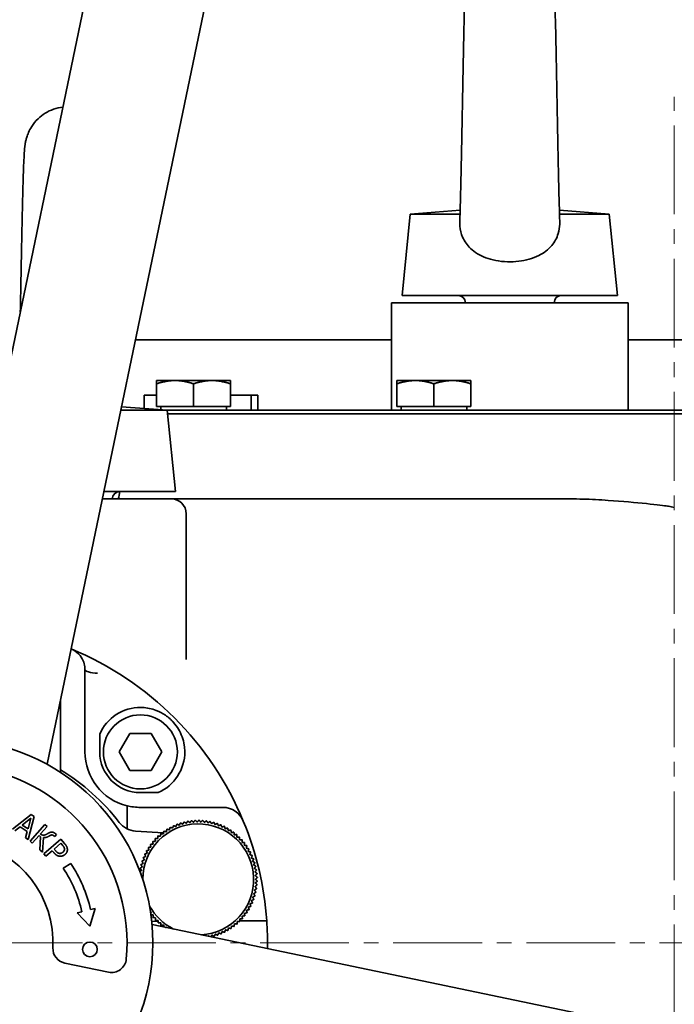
# Model space of a CAD drawing. Header units: millimetres. Extents: x -1179 to 1221, y -429 to 923.
# Tile 5 of 33: x -853 to -765, y 560 to 693. Entities that reach past the tile are written whole.
import ezdxf

# ---------------------------------------------------------------- set-up
doc = ezdxf.new("R2010")
doc.units = ezdxf.units.MM
doc.linetypes.add('点画线', pattern=[18, 12, -2, 2, -2])
doc.layers.get('0').update_dxf_attribs({"lineweight": 35})
for name, color, linetype, lineweight in [('中心线层', 1, '点画线', 18), ('尺寸线层', 110, 'Continuous', 18), ('粗实线层', 7, 'Continuous', 35)]:
    doc.layers.add(name, color=color, linetype=linetype, lineweight=lineweight)
doc.styles.add('标准', font='txt', dxfattribs={"width": 0.667})
doc.dimstyles.new('标准', dxfattribs={"dimtxt": 4.5, "dimasz": 4, "dimexe": 2, "dimexo": 0, "dimgap": 1.2625, "dimtad": 1, "dimdec": 3, "dimdsep": 46, "dimtxsty": '标准', "dimblk": '_CAXARROW', "dimcen": 0, "dimdle": 8, "dimaunit": 1, "dimazin": 2, "dimtfac": 0.707107, "dimtdec": 3, "dimtix": 1, "dimtmove": 2, "dimatfit": 3, "dimfxl": 0, "dimfrac": 2, "dimtolj": 1, "dimarcsym": 0})

# ---------------------------------------------------------------- blocks, each defined once
blk = doc.blocks.new('*X6')
at = {"layer": '尺寸线层', "linetype": 'Continuous', "lineweight": 18}
for points in [[(-1167.65, 923.48), (-1166.65, 915.48), (-1168.65, 915.48)], [(-1167.65, 390.98), (-1166.65, 398.98), (-1168.65, 398.98)]]:
    blk.add_hatch(color=0, dxfattribs=at).paths.add_polyline_path(points, flags=0)
at = {"layer": '尺寸线层', "color": 0, "linetype": 'Continuous'}
for p, q in [((-1028.76, 923.48), (-1171.65, 923.48)), ((-754.76, 390.98), (-1171.65, 390.98))]:
    blk.add_line(p, q, dxfattribs=at)
at = {"layer": '尺寸线层', "color": 0, "linetype": 'Continuous', "lineweight": 18}
blk.add_line((-1167.65, 923.48), (-1167.65, 390.98), dxfattribs=at)
at = {"layer": '尺寸线层', "color": 0, "insert": (-1173.55, 657.23), "char_height": 9, "width": 36.3182, "attachment_point": 5, "rotation": 90, "line_spacing_factor": 0.689862, "style": '标准'}
blk.add_mtext('\\T1.1;532.5', dxfattribs=at)
blk = doc.blocks.new('_CAXARROW')
blk.add_hatch(color=0).paths.add_polyline_path([(0, 0), (-1, 0.125), (-1, -0.125)], flags=0)

msp = doc.modelspace()

# ---------------------------------------------------------------- linework, layer by layer
at = {"layer": '中心线层'}
for p, q in [((-764.7638, 360.9452), (-764.7638, 682.8307)), ((-1072.7638, 568.4813), (-652.7638, 568.4813))]:
    msp.add_line(p, q, dxfattribs=at)
at = {"layer": '粗实线层'}
for p, q in [((-865.2373, 595.8699), (-834.9902, 741.2634)), ((-849.5727, 592.6111), (-819.3256, 738.0046)), ((-800.4621, 666.9813), (-801.5621, 655.9813)), ((-793.7244, 667.4823), (-800.4621, 666.9813)), ((-800.4621, 666.9813), (-793.739, 666.9813)), ((-780.3001, 667.4823), (-773.5621, 666.9813)), ((-780.2854, 666.9813), (-773.5621, 666.9813)), ((-773.5621, 666.9813), (-772.4621, 655.9813)), ((-803.0121, 654.9813), (-771.0121, 654.9813)), ((-803.0121, 647.9813), (-803.0121, 654.9813)), ((-801.5621, 655.9813), (-772.4621, 655.9813)), ((-771.0121, 647.9813), (-771.0121, 654.9813)), ((-803.0121, 649.9813), (-837.6376, 649.9813)), ((-753.7638, 649.9813), (-771.0121, 649.9813)), ((-803.0121, 640.4813), (-803.0121, 647.9813)), ((-771.0121, 640.4813), (-771.0121, 647.9813)), ((-832.2638, 644.4814), (-834.7638, 644.4814)), ((-834.7638, 644.4814), (-834.7638, 644.0349)), ((-827.2638, 644.4814), (-832.2638, 644.4814)), ((-824.7638, 644.4814), (-827.2638, 644.4814)), ((-824.7638, 644.4814), (-824.7638, 644.0349)), ((-799.7638, 644.4814), (-802.2638, 644.4814)), ((-802.2638, 644.4814), (-802.2638, 644.0349)), ((-794.7638, 644.4814), (-799.7638, 644.4814)), ((-792.2638, 644.4814), (-794.7638, 644.4814)), ((-792.2638, 644.4814), (-792.2638, 644.0349)), ((-834.7638, 640.9814), (-834.7638, 644.0349)), ((-829.7638, 640.9814), (-829.7638, 644.0349)), ((-824.7638, 640.9814), (-824.7638, 644.0349)), ((-802.2638, 640.9814), (-802.2638, 644.0349)), ((-797.2638, 640.9814), (-797.2638, 644.0349)), ((-792.2638, 640.9814), (-792.2638, 644.0349)), ((-836.4657, 642.4813), (-834.7638, 642.4813)), ((-836.4657, 642.4813), (-836.4657, 640.7157)), ((-824.7638, 642.4813), (-821.9958, 642.4813)), ((-821.9958, 642.4813), (-821.0619, 642.4813)), ((-821.9958, 642.4813), (-821.9958, 640.4813)), ((-821.0619, 642.4813), (-821.0619, 640.4813)), ((-839.6139, 640.4813), (-833.3138, 640.4813)), ((-839.518, 640.9426), (-833.3138, 640.4813)), ((-829.7638, 640.9814), (-834.7638, 640.9814)), ((-834.2138, 640.9814), (-834.2138, 640.5483)), ((-833.3138, 640.4813), (-703.2614, 640.4813)), ((-833.3138, 640.4813), (-832.2138, 629.4813)), ((-824.7638, 640.9814), (-829.7638, 640.9814)), ((-825.3138, 640.9814), (-825.3138, 640.4813)), ((-797.2638, 640.9814), (-802.2638, 640.9814)), ((-801.7138, 640.9814), (-801.7138, 640.4813)), ((-792.2638, 640.9814), (-797.2638, 640.9814)), ((-792.8138, 640.9814), (-792.8138, 640.4813)), ((-703.0367, 639.9813), (-833.2638, 639.9813)), ((-841.9023, 629.4813), (-832.2138, 629.4813)), ((-842.1104, 628.4813), (-832.7638, 628.4813)), ((-827.7638, 628.4813), (-832.7638, 628.4813)), ((-778.8822, 628.4813), (-827.7638, 628.4813)), ((-830.7638, 626.4813), (-830.7638, 606.7685)), ((-844.4544, 594.2907), (-844.4544, 605.166)), ((-847.7638, 591.5302), (-847.7638, 601.3061)), ((-842.4544, 594.2907), (-842.4544, 596.6887)), ((-839.8411, 594.2907), (-838.3978, 596.7907)), ((-838.3978, 596.7907), (-835.511, 596.7907)), ((-835.511, 596.7907), (-834.0676, 594.2907)), ((-838.3978, 591.7907), (-839.8411, 594.2907)), ((-834.0676, 594.2907), (-835.511, 591.7907)), ((-835.511, 591.7907), (-838.3978, 591.7907)), ((-834.5565, 588.7907), (-836.9544, 588.7907)), ((-838.7638, 583.895), (-838.7638, 587.0123)), ((-854.2595, 583.8309), (-851.7298, 585.8175)), ((-851.3124, 585.5442), (-852.123, 582.4314)), ((-851.7298, 585.8175), (-851.3124, 585.5442)), ((-836.9544, 586.7907), (-825.8095, 586.7907)), ((-851.7568, 585.3391), (-852.9357, 584.3958)), ((-852.9357, 584.3958), (-852.1485, 583.8802)), ((-852.1485, 583.8802), (-851.7568, 585.3391)), ((-851.876, 582.2151), (-849.8551, 584.4969)), ((-849.5519, 584.2283), (-850.4624, 583.2002)), ((-849.8551, 584.4969), (-849.5519, 584.2283)), ((-853.2182, 584.1675), (-853.9165, 583.6062)), ((-852.245, 583.53), (-853.2182, 584.1675)), ((-852.4805, 582.6656), (-852.245, 583.53)), ((-850.6458, 582.9931), (-851.5727, 581.9465)), ((-850.4554, 582.8245), (-850.6458, 582.9931)), ((-848.5262, 582.8382), (-848.602, 582.9054)), ((-848.2871, 583.1082), (-848.5262, 582.8382)), ((-848.3814, 583.1917), (-848.2871, 583.1082)), ((-837.6133, 583.5884), (-833.8279, 583.3583)), ((-852.123, 582.4314), (-852.4805, 582.6656)), ((-851.5727, 581.9465), (-851.876, 582.2151)), ((-850.5742, 581.0622), (-850.4554, 582.8245)), ((-850.0513, 582.7405), (-850.1877, 580.72)), ((-850.02, 580.5048), (-847.7044, 582.4868)), ((-847.7075, 581.951), (-848.6307, 581.1608)), ((-847.489, 581.6958), (-847.7075, 581.951)), ((-847.7044, 582.4868), (-847.2065, 581.9051)), ((-850.1877, 580.72), (-850.5742, 581.0622)), ((-849.7566, 580.1971), (-850.02, 580.5048)), ((-848.8934, 580.9359), (-849.7566, 580.1971)), ((-848.6701, 580.6751), (-848.8934, 580.9359)), ((-848.6307, 581.1608), (-848.4508, 580.9506)), ((-847.3758, 578.5694), (-846.3722, 579.2273)), ((-845.4862, 572.5491), (-844.8535, 572.698)), ((-843.7733, 570.7281), (-845.4862, 572.5491)), ((-843.0527, 573.122), (-843.7733, 570.7281)), ((-843.6854, 572.973), (-843.0527, 573.122)), ((-834.5558, 571.3804), (-835.4227, 571.4331)), ((-835.3753, 570.9548), (-689.9818, 540.7078)), ((-821.8737, 571.4813), (-823.5114, 571.4813)), ((-819.8686, 571.4813), (-821.8737, 571.4813)), ((-847.1897, 565.7521), (-841.2626, 564.519))]:
    msp.add_line(p, q, dxfattribs=at)
for centre, radius in [((-862.7638, 568.4813), 200), ((-836.9544, 594.2907), 5), ((-862.7638, 568.4813), 27.5), ((-843.7844, 567.5972), 1)]:
    msp.add_circle(centre, radius, dxfattribs=at)
for centre, radius, start, end in [((-862.7638, 568.4813), 175, 80.6136, 165.882496), ((-862.7638, 568.4813), 175, 350.6136, 75.882496), ((-846.7638, 675.6813), 5.8, 96.646803, 122.069607), ((-794.0121, 654.9813), 1, 0, 90), ((-780.0121, 654.9813), 1, 90, 180), ((-839.7638, 628.4813), 1, 90, 180), ((-844.7638, 629.8211), 5, 344.457732, 356.103028), ((-832.7638, 626.4813), 2, 0, 90), ((-862.7638, 568.4813), 43, 67.496806, 67.525895), ((-862.7638, 568.4813), 43, 22.503194, 67.496806), ((-836.9544, 594.2907), 6, 89.435331, 156.443536), ((-836.9544, 594.2907), 7.5, 180, 256.039495), ((-836.9544, 594.2907), 5.5, 180, 270), ((-836.9544, 594.2907), 6, 293.556464, 0.564669), ((-862.7638, 568.4813), 24, 354.773027, 161.723069), ((-862.8061, 567.0862), 29, 37.536803, 58.754783), ((-836.9544, 594.2907), 7.5, 256.039495, 270), ((-825.8095, 583.7907), 3, 22.503194, 90), ((-837.4314, 586.5828), 3, 217.536803, 266.522303), ((-829.139, 577.0623), 7.5, 273.094887, 179.950004), ((-829.139, 577.0623), 8, 114.676724, 114.731519), ((-829.139, 577.0623), 8, 111.040361, 111.095155), ((-829.139, 577.0623), 8, 107.403997, 107.458791), ((-829.139, 577.0623), 8, 103.767633, 103.822428), ((-829.139, 577.0623), 8, 100.13127, 100.186064), ((-829.139, 577.0623), 8, 96.494906, 96.5497), ((-829.139, 577.0623), 8, 92.858542, 92.913337), ((-829.139, 577.0623), 8, 89.222179, 89.276973), ((-829.139, 577.0623), 8, 85.585815, 85.64061), ((-829.139, 577.0623), 8, 81.949452, 82.004246), ((-829.139, 577.0623), 8, 78.313088, 78.367882), ((-829.139, 577.0623), 8, 74.676724, 74.731519), ((-829.139, 577.0623), 8, 71.040361, 71.095155), ((-829.139, 577.0623), 8, 67.403997, 67.458791), ((-829.139, 577.0623), 8, 63.767633, 63.822428), ((-862.7638, 568.4813), 43, 4.00063, 22.503194), ((-829.139, 577.0623), 8, 132.858542, 132.913337), ((-829.139, 577.0623), 8, 129.222179, 129.276973), ((-829.139, 577.0623), 8, 125.585815, 125.64061), ((-829.139, 577.0623), 8, 121.949452, 122.004246), ((-829.139, 577.0623), 8, 118.313088, 118.367882), ((-829.139, 577.0623), 8, 60.13127, 60.186064), ((-829.139, 577.0623), 8, 56.494906, 56.5497), ((-829.139, 577.0623), 8, 52.858542, 52.913337), ((-829.139, 577.0623), 8, 49.222179, 49.276973), ((-862.7638, 568.4813), 14, 357.237347, 159.258748), ((-829.139, 577.0623), 8, 143.767633, 143.822428), ((-829.139, 577.0623), 8, 140.13127, 140.186064), ((-829.139, 577.0623), 8, 136.494906, 136.5497), ((-829.139, 577.0623), 8, 45.585815, 45.64061), ((-829.139, 577.0623), 8, 41.949452, 42.004246), ((-829.139, 577.0623), 8, 38.313088, 38.367882), ((-829.139, 577.0623), 8, 34.676724, 34.731519), ((-829.139, 577.0623), 8, 154.676724, 154.731519), ((-829.139, 577.0623), 8, 151.040361, 151.095155), ((-829.139, 577.0623), 8, 147.403997, 147.458791), ((-829.139, 577.0623), 8, 31.040361, 31.095155), ((-829.139, 577.0623), 8, 27.403997, 27.458791), ((-829.139, 577.0623), 8, 23.767633, 23.822428), ((-862.7638, 568.4813), 19.6, 13.248048, 33.248048), ((-829.139, 577.0623), 8, 165.585815, 165.64061), ((-829.139, 577.0623), 8, 161.949452, 162.004246), ((-829.139, 577.0623), 8, 158.313088, 158.367882), ((-829.139, 577.0623), 8, 20.13127, 20.186064), ((-829.139, 577.0623), 8, 16.494906, 16.5497), ((-829.139, 577.0623), 8, 12.858542, 12.913337), ((-862.7638, 568.4813), 18.4, 13.248048, 33.248048), ((-829.139, 577.0623), 8, 169.222179, 169.276973), ((-829.139, 577.0623), 8, 9.222179, 9.276973), ((-829.139, 577.0623), 8, 5.585815, 5.64061), ((-829.139, 577.0623), 8, 354.676724, 354.731519), ((-829.139, 577.0623), 8, 1.949452, 2.004246), ((-829.139, 577.0623), 8, 358.313088, 358.367882), ((-829.139, 577.0623), 8, 347.403997, 347.458791), ((-829.139, 577.0623), 8, 351.040361, 351.095155), ((-829.139, 577.0623), 8, 336.494906, 336.5497), ((-829.139, 577.0623), 8, 340.13127, 340.186064), ((-829.139, 577.0623), 8, 343.767633, 343.822428), ((-829.139, 577.0623), 7.5, 208.68228, 243.401208), ((-829.139, 577.0623), 8, 325.585815, 325.64061), ((-829.139, 577.0623), 8, 329.222179, 329.276973), ((-829.139, 577.0623), 8, 332.858542, 332.913337), ((-829.139, 577.0623), 8, 220.13127, 220.186064), ((-829.139, 577.0623), 8, 223.767633, 223.822428), ((-829.139, 577.0623), 8, 227.403997, 227.458791), ((-829.139, 577.0623), 8, 311.040361, 311.095155), ((-829.139, 577.0623), 8, 314.676724, 314.731519), ((-829.139, 577.0623), 8, 318.313088, 318.367882), ((-829.139, 577.0623), 8, 321.949452, 322.004246), ((-862.7638, 568.4813), 43, 358.9702, 4.00063), ((-829.139, 577.0623), 8, 231.040361, 231.095155), ((-829.139, 577.0623), 8, 292.858542, 292.913337), ((-829.139, 577.0623), 8, 296.494906, 296.5497), ((-829.139, 577.0623), 8, 300.13127, 300.186064), ((-829.139, 577.0623), 8, 303.767633, 303.822428), ((-829.139, 577.0623), 8, 307.403997, 307.458791), ((-829.139, 577.0623), 8, 285.585815, 285.64061), ((-829.139, 577.0623), 8, 289.222179, 289.276973), ((-846.7824, 567.7102), 2, 177.237347, 258.248048), ((-840.8553, 566.4771), 2, 258.248048, 354.773027)]:
    msp.add_arc(centre, radius, start, end, dxfattribs=at)
for centre, major_axis, ratio, start_param, end_param in [((-727.6957, 761.5063), (159.316, 0.0001), 0.86602591, 4.47262524, 4.47756627), ((-842.4544, 605.4357), (-2, 0), 0.25834541, 0, 1.42975728), ((-844.4542, 605.1662), (0, 2.4897), 0.00006337, 1.46234573, 1.57086364)]:
    msp.add_ellipse(centre, major_axis=major_axis, ratio=ratio, start_param=start_param, end_param=end_param, dxfattribs=at)
for points, knots in [([(-793.7667, 666.0967), (-793.7274, 667.2945), (-793.6872, 668.7857), (-793.6081, 672.1181), (-793.5682, 673.9946), (-793.4884, 677.9541), (-793.4475, 680.0925), (-793.3669, 684.3143), (-793.3261, 686.451), (-793.2453, 690.4813), (-793.2042, 692.424), (-793.1224, 695.8864), (-793.0807, 697.4378), (-792.9968, 699.9852), (-792.9555, 700.9795), (-792.8785, 702.1364), (-792.8636, 702.4314), (-792.7611, 703.0802), (-792.7332, 703.2379), (-792.6586, 703.5577), (-792.6213, 703.7), (-792.5105, 704.0585), (-792.4277, 704.2855), (-792.2101, 704.7765), (-792.0677, 705.0445), (-791.6613, 705.6804), (-791.3671, 706.0404), (-790.7484, 706.6345), (-790.4302, 706.8831), (-790.0914, 707.0958)], [0, 0, 0, 0, 4.83240162, 4.83240162, 9.63737489, 9.63737489, 14.56112903, 14.56112903, 19.48316363, 19.48316363, 24.45262384, 24.45262384, 29.49378998, 29.49378998, 34.61826742, 34.61826742, 37.40567692, 37.40567692, 38.13178542, 38.13178542, 38.59778435, 38.59778435, 39.22280361, 39.22280361, 39.95202352, 39.95202352, 41.03297848, 41.03297848, 41.96898347, 41.96898347, 41.96898347, 41.96898347]), ([(-783.933, 707.0974), (-783.4104, 706.7692), (-782.9354, 706.3518), (-782.3586, 705.6568), (-782.1891, 705.4172), (-781.9011, 704.9397), (-781.7789, 704.7004), (-781.5951, 704.276), (-781.5256, 704.0879), (-781.3896, 703.6636), (-781.3362, 703.4411), (-781.2682, 703.1096), (-781.2474, 702.9825), (-781.2016, 702.6739), (-781.1846, 702.5173), (-781.1243, 701.8987), (-781.0975, 701.4318), (-781.0288, 700.0043), (-780.9913, 698.9514), (-780.909, 696.182), (-780.8636, 694.333), (-780.7776, 690.4224), (-780.7358, 688.3444), (-780.6534, 684.113), (-780.6118, 681.9087), (-780.5299, 677.6545), (-780.4885, 675.5511), (-780.4075, 671.7284), (-780.3667, 669.9538), (-780.3036, 667.5805), (-780.2806, 666.7919), (-780.2578, 666.0984)], [0, 0, 0, 0, 1.44374049, 1.44374049, 2.1369909, 2.1369909, 2.78732364, 2.78732364, 3.30934556, 3.30934556, 4.05561244, 4.05561244, 4.69990018, 4.69990018, 5.82727377, 5.82727377, 9.20488792, 9.20488792, 13.74221243, 13.74221243, 19.21784435, 19.21784435, 24.27386243, 24.27386243, 29.28813748, 29.28813748, 34.26762554, 34.26762554, 39.16988622, 39.16988622, 41.96718013, 41.96718013, 41.96718013, 41.96718013]), ([(-853.1962, 653.7496), (-853.1837, 654.4005), (-853.1713, 655.0534), (-853.1186, 657.8144), (-853.0778, 659.951), (-852.997, 663.9813), (-852.9559, 665.924), (-852.8741, 669.3865), (-852.8324, 670.9378), (-852.7484, 673.4852), (-852.7071, 674.4795), (-852.6302, 675.6364), (-852.6153, 675.9314), (-852.5127, 676.5802), (-852.4849, 676.738), (-852.4103, 677.0577), (-852.373, 677.2001), (-852.2622, 677.5586), (-852.1793, 677.7855), (-851.9618, 678.2765), (-851.8193, 678.5445), (-851.413, 679.1804), (-851.1188, 679.5404), (-850.5001, 680.1345), (-850.1819, 680.3831), (-849.843, 680.5958)], [0, 0, 0, 0, 1.45850959, 1.45850959, 6.19125399, 6.19125399, 10.96960531, 10.96960531, 15.81690035, 15.81690035, 20.7443034, 20.7443034, 23.42451661, 23.42451661, 24.12270215, 24.12270215, 24.57078036, 24.57078036, 25.17176281, 25.17176281, 25.87293888, 25.87293888, 26.91232385, 26.91232385, 27.812332, 27.812332, 27.812332, 27.812332]), ([(-793.7667, 666.0967), (-793.775, 665.845), (-793.769, 665.5937), (-793.6999, 664.8254), (-793.5837, 664.3347), (-793.137, 663.2784), (-792.7709, 662.7634), (-791.763, 661.809), (-791.0606, 661.3883), (-789.4497, 660.7802), (-788.4613, 660.5617), (-786.8186, 660.5145), (-786.3063, 660.5378), (-784.8412, 660.7144), (-783.9101, 660.9654), (-782.4389, 661.7079), (-781.8213, 662.1453), (-780.9375, 663.2097), (-780.6466, 663.7449), (-780.345, 664.7529), (-780.2792, 665.1779), (-780.2531, 665.7741), (-780.2525, 665.9362), (-780.2578, 666.0984)], [0, 0, 0, 0, 0.92108108, 0.92108108, 2.83907388, 2.83907388, 5.2782599, 5.2782599, 8.2221153, 8.2221153, 11.14577889, 11.14577889, 12.45857365, 12.45857365, 14.96752942, 14.96752942, 16.88596387, 16.88596387, 18.37553614, 18.37553614, 19.39428648, 19.39428648, 19.77276956, 19.77276956, 19.77276956, 19.77276956]), ([(-778.8822, 628.4813), (-778.8638, 628.4813), (-778.8454, 628.4813), (-778.2609, 628.4807), (-777.69, 628.4715), (-775.9896, 628.4228), (-774.8496, 628.3631), (-769.8778, 628.0259), (-766.4354, 627.6279), (-765.6246, 627.4996), (-765.5723, 627.4905), (-765.5289, 627.4813)], [0, 0, 0, 0, 0.04346172, 0.04346172, 1.38003927, 1.38003927, 4.0013038, 4.0013038, 12.76347227, 12.76347227, 13.39881017, 13.39881017, 13.39881017, 13.39881017]), ([(-844.4544, 605.4357), (-844.4544, 605.5514), (-844.4611, 605.6666), (-844.5087, 606.0787), (-844.5869, 606.3601), (-844.8393, 606.9502), (-845.0441, 607.2606), (-845.5926, 607.8238), (-845.9321, 608.0511), (-846.3013, 608.2052), (-846.3037, 608.2062), (-846.3062, 608.2072)], [0, 0, 0, 0, 0.32402854, 0.32402854, 1.17598067, 1.17598067, 2.29234939, 2.29234939, 3.52145015, 3.52145015, 3.52971674, 3.52971674, 3.52971674, 3.52971674]), ([(-836.8953, 600.2904), (-836.8319, 600.2898), (-836.7676, 600.2882), (-836.0726, 600.259), (-835.4305, 600.1326), (-834.3725, 599.7265), (-833.9605, 599.5112), (-833.3549, 599.0986), (-833.1436, 598.9331), (-832.8978, 598.712), (-832.8541, 598.6715), (-832.7864, 598.6069), (-832.762, 598.5832), (-832.7169, 598.5386), (-832.6961, 598.5178), (-832.6502, 598.4711), (-832.6252, 598.4452), (-832.5528, 598.3689), (-832.5062, 598.3179), (-832.2135, 597.987), (-831.9968, 597.69), (-831.4171, 596.7239), (-831.1462, 595.9885), (-830.9791, 594.913), (-830.9574, 594.6249), (-830.9547, 594.3499)], [0, 0, 0, 0, 0.20566579, 0.20566579, 2.19576451, 2.19576451, 3.56767234, 3.56767234, 4.35740438, 4.35740438, 4.53099782, 4.53099782, 4.63018866, 4.63018866, 4.71614697, 4.71614697, 4.8216053, 4.8216053, 5.024283, 5.024283, 6.11965918, 6.11965918, 8.41562128, 8.41562128, 9.29925693, 9.29925693, 9.29925693, 9.29925693])]:
    msp.add_open_spline(points, degree=3, knots=knots, dxfattribs=at)
for points, degree in [([(-832.2638, 644.4814), (-833.424, 644.4814), (-834.7638, 644.0349)], 2), ([(-829.7638, 644.0349), (-831.1035, 644.4814), (-832.2638, 644.4814)], 2), ([(-827.2638, 644.4814), (-828.424, 644.4814), (-829.7638, 644.0349)], 2), ([(-824.7638, 644.0349), (-826.1035, 644.4814), (-827.2638, 644.4814)], 2), ([(-799.7638, 644.4814), (-800.924, 644.4814), (-802.2638, 644.0349)], 2), ([(-797.2638, 644.0349), (-798.6035, 644.4814), (-799.7638, 644.4814)], 2), ([(-794.7638, 644.4814), (-795.924, 644.4814), (-797.2638, 644.0349)], 2), ([(-792.2638, 644.0349), (-793.6035, 644.4814), (-794.7638, 644.4814)], 2), ([(-832.4859, 584.3285), (-832.5429, 584.1581), (-832.598, 583.9932)], 2), ([(-832.1514, 584.1986), (-832.3126, 584.2641), (-832.479, 584.3317)], 2), ([(-832.0183, 584.5262), (-832.086, 584.3597), (-832.1514, 584.1986)], 2), ([(-831.6928, 584.3753), (-831.8494, 584.4509), (-832.0112, 584.5289)], 2), ([(-831.5392, 584.6937), (-831.6172, 584.532), (-831.6928, 584.3753)], 2), ([(-831.2238, 584.5225), (-831.3753, 584.6079), (-831.5319, 584.696)], 2), ([(-831.0503, 584.8306), (-831.1384, 584.6741), (-831.2238, 584.5225)], 2), ([(-830.7464, 584.6398), (-830.8923, 584.7345), (-831.0429, 584.8324)], 2), ([(-830.5538, 584.9362), (-830.6516, 584.7856), (-830.7464, 584.6398)], 2), ([(-830.2626, 584.7264), (-830.4021, 584.8303), (-830.5462, 584.9375)], 2), ([(-830.0515, 585.0101), (-830.1588, 584.866), (-830.2626, 584.7264)], 2), ([(-829.7743, 584.7823), (-829.9069, 584.8948), (-830.0439, 585.0109)], 2), ([(-829.5456, 585.0519), (-829.6618, 584.9149), (-829.7743, 584.7823)], 2), ([(-829.2833, 584.807), (-829.4086, 584.9277), (-829.538, 585.0523)], 2), ([(-829.038, 585.0616), (-829.1627, 584.9323), (-829.2833, 584.807)], 2), ([(-828.7918, 584.8006), (-828.9092, 584.929), (-829.0304, 585.0615)], 2), ([(-828.5309, 585.0391), (-828.6635, 584.9179), (-828.7918, 584.8006)], 2), ([(-828.3018, 584.763), (-828.4107, 584.8985), (-828.5233, 585.0385)], 2), ([(-828.0262, 584.9845), (-828.1662, 584.872), (-828.3018, 584.763)], 2), ([(-827.815, 584.6944), (-827.9152, 584.8366), (-828.0186, 584.9834)], 2), ([(-827.526, 584.898), (-827.6728, 584.7945), (-827.815, 584.6944)], 2), ([(-827.3336, 584.5951), (-827.4246, 584.7433), (-827.5185, 584.8964)], 2), ([(-827.0323, 584.7799), (-827.1854, 584.686), (-827.3336, 584.5951)], 2), ([(-826.8595, 584.4654), (-826.9409, 584.6191), (-827.0249, 584.7779)], 2), ([(-826.547, 584.6307), (-826.7058, 584.5467), (-826.8595, 584.4654)], 2), ([(-826.3946, 584.3059), (-826.466, 584.4645), (-826.5398, 584.6283)], 2), ([(-826.0722, 584.4511), (-826.236, 584.3773), (-826.3946, 584.3059)], 2), ([(-825.9407, 584.1173), (-826.0019, 584.28), (-826.0651, 584.4482)], 2), ([(-825.6098, 584.2417), (-825.7779, 584.1785), (-825.9407, 584.1173)], 2), ([(-825.4997, 583.9002), (-825.5504, 584.0666), (-825.6029, 584.2383)], 2), ([(-823.0379, 584.9389), (-823.0412, 584.9468), (-823.0445, 584.9548), (-823.0478, 584.9626)], 3), ([(-850.4624, 583.2002), (-850.2781, 583.0469), (-849.9183, 583.0285), (-849.7128, 583.1302)], 2), ([(-849.3128, 582.9113), (-849.5541, 582.7654), (-849.8765, 582.7143), (-850.0513, 582.7405)], 2), ([(-849.7128, 583.1302), (-849.6244, 583.1741), (-849.4703, 583.2587), (-849.4181, 583.2916)], 2), ([(-849.4181, 583.2916), (-849.0947, 583.4704), (-848.6347, 583.4161), (-848.3814, 583.1917)], 2), ([(-848.602, 582.9054), (-848.7906, 583.0724), (-849.0698, 583.059), (-849.3128, 582.9113)], 2), ([(-834.5861, 582.9214), (-834.5871, 582.7417), (-834.588, 582.5678)], 2), ([(-834.2278, 582.9023), (-834.4013, 582.9142), (-834.5805, 582.9266)], 2), ([(-834.2036, 583.255), (-834.2159, 583.0758), (-834.2278, 582.9023)], 2), ([(-833.8472, 583.2133), (-834.0196, 583.2362), (-834.1976, 583.2599)], 2), ([(-833.8006, 583.5638), (-833.8242, 583.3857), (-833.8472, 583.2133)], 2), ([(-833.4476, 583.4995), (-833.6182, 583.5333), (-833.7944, 583.5682)], 2), ([(-833.3789, 583.8463), (-833.4138, 583.6701), (-833.4476, 583.4995)], 2), ([(-833.0306, 583.7598), (-833.1987, 583.8044), (-833.3724, 583.8504)], 2), ([(-832.94, 584.1016), (-832.9861, 583.928), (-833.0306, 583.7598)], 2), ([(-832.598, 583.9932), (-832.7629, 584.0483), (-832.9333, 584.1052)], 2), ([(-825.1615, 584.0034), (-825.3333, 583.951), (-825.4997, 583.9002)], 2), ([(-825.0733, 583.6556), (-825.1134, 583.8248), (-825.1549, 583.9996)], 2), ([(-824.7293, 583.7372), (-824.9041, 583.6957), (-825.0733, 583.6556)], 2), ([(-824.6633, 583.3845), (-824.6926, 583.5559), (-824.7229, 583.733)], 2), ([(-824.3148, 583.4441), (-824.4919, 583.4138), (-824.6633, 583.3845)], 2), ([(-824.2713, 583.0879), (-824.2897, 583.2608), (-824.3087, 583.4395)], 2), ([(-823.9198, 583.1253), (-824.0984, 583.1063), (-824.2713, 583.0879)], 2), ([(-823.899, 582.767), (-823.9064, 582.9408), (-823.914, 583.1203)], 2), ([(-847.2239, 581.2075), (-847.2377, 581.3225), (-847.3654, 581.5513), (-847.489, 581.6958)], 2), ([(-847.2065, 581.9051), (-847.0298, 581.6987), (-846.85, 581.3519), (-846.8322, 581.1754)], 2), ([(-835.5965, 581.7846), (-835.5634, 581.608), (-835.5314, 581.4371)], 2), ([(-835.2411, 581.8337), (-835.4137, 581.8126), (-835.592, 581.7908)], 2), ([(-835.284, 582.1847), (-835.2622, 582.0064), (-835.2411, 581.8337)], 2), ([(-834.9262, 582.2111), (-835.0998, 582.201), (-835.2791, 582.1905)], 2), ([(-834.9468, 582.5641), (-834.9363, 582.3848), (-834.9262, 582.2111)], 2), ([(-834.588, 582.5678), (-834.7619, 582.5687), (-834.9415, 582.5696)], 2), ([(-823.5457, 582.782), (-823.7252, 582.7744), (-823.899, 582.767)], 2), ([(-823.5477, 582.4232), (-823.5441, 582.5971), (-823.5403, 582.7767)], 2), ([(-823.1942, 582.4158), (-823.3738, 582.4195), (-823.5477, 582.4232)], 2), ([(-823.219, 582.0578), (-823.2043, 582.2311), (-823.1891, 582.4101)], 2), ([(-822.8667, 582.0279), (-823.0456, 582.0431), (-823.219, 582.0578)], 2), ([(-822.914, 581.6723), (-822.8884, 581.8443), (-822.8619, 582.0219)], 2), ([(-822.5643, 581.6201), (-822.742, 581.6466), (-822.914, 581.6723)], 2), ([(-822.6342, 581.2682), (-822.5977, 581.4382), (-822.56, 581.6138)], 2), ([(-847.8373, 580.1883), (-848.0583, 580.2072), (-848.4581, 580.4274), (-848.6701, 580.6751)], 2), ([(-848.4508, 580.9506), (-848.2902, 580.763), (-848.0326, 580.5836), (-847.8895, 580.576)], 2), ([(-847.8895, 580.576), (-847.7607, 580.566), (-847.5444, 580.6438), (-847.4337, 580.7385)], 2), ([(-847.1497, 580.4257), (-847.2998, 580.2972), (-847.6615, 580.1729), (-847.8373, 580.1883)], 2), ([(-847.4337, 580.7385), (-847.3136, 580.8413), (-847.2079, 581.0749), (-847.2239, 581.2075)], 2), ([(-846.8322, 581.1754), (-846.8096, 580.9704), (-846.9564, 580.5911), (-847.1497, 580.4257)], 2), ([(-836.3735, 580.4772), (-836.3076, 580.3101), (-836.2438, 580.1483)], 2), ([(-836.0338, 580.5927), (-836.1993, 580.5392), (-836.3703, 580.4841)], 2), ([(-836.1424, 580.9291), (-836.0872, 580.7582), (-836.0338, 580.5927)], 2), ([(-835.796, 581.0229), (-835.9646, 580.98), (-836.1387, 580.9358)], 2), ([(-835.883, 581.3655), (-835.8388, 581.1914), (-835.796, 581.0229)], 2), ([(-835.5314, 581.4371), (-835.7024, 581.4051), (-835.8789, 581.372)], 2), ([(-822.2885, 581.194), (-822.4641, 581.2317), (-822.6342, 581.2682)], 2), ([(-822.3805, 580.8471), (-822.3333, 581.0145), (-822.2846, 581.1874)], 2), ([(-822.0403, 580.7512), (-822.2131, 580.7999), (-822.3805, 580.8471)], 2), ([(-822.1541, 580.4109), (-822.0964, 580.5749), (-822.0367, 580.7444)], 2), ([(-821.8206, 580.2935), (-821.99, 580.3531), (-822.1541, 580.4109)], 2), ([(-821.9558, 579.9611), (-821.8877, 580.1212), (-821.8175, 580.2865)], 2), ([(-836.8891, 579.0463), (-836.7927, 578.8947), (-836.6995, 578.7479)], 2), ([(-836.5773, 579.224), (-836.7298, 579.1402), (-836.8872, 579.0537)], 2), ([(-836.7476, 579.5339), (-836.6611, 579.3764), (-836.5773, 579.224)], 2), ([(-836.4252, 579.6914), (-836.5827, 579.6175), (-836.7453, 579.5411)], 2), ([(-836.5756, 580.0114), (-836.4992, 579.8489), (-836.4252, 579.6914)], 2), ([(-836.2438, 580.1483), (-836.4056, 580.0845), (-836.5727, 580.0186)], 2), ([(-821.6304, 579.8228), (-821.7957, 579.8931), (-821.9558, 579.9611)], 2), ([(-821.7864, 579.4997), (-821.7083, 579.6551), (-821.6277, 579.8157)], 2), ([(-821.4704, 579.3411), (-821.6309, 579.4217), (-821.7864, 579.4997)], 2), ([(-821.6466, 579.0285), (-821.5589, 579.1786), (-821.4682, 579.3337)], 2), ([(-821.3413, 578.8501), (-821.4964, 578.9407), (-821.6466, 579.0285)], 2), ([(-836.7911, 578.265), (-836.8965, 578.1883), (-837.0044, 578.1097)], 2), ([(-836.9993, 578.5508), (-836.8935, 578.4056), (-836.7911, 578.265)], 2), ([(-836.6995, 578.7479), (-836.8463, 578.6546), (-836.9979, 578.5583)], 2), ([(-836.9061, 577.8423), (-836.8789, 577.8097), (-836.852, 577.7772)], 2), ([(-836.852, 577.7772), (-836.8638, 577.7675), (-836.8756, 577.7577)], 2), ([(-821.537, 578.5493), (-821.4399, 578.6936), (-821.3396, 578.8426)], 2), ([(-821.2436, 578.3519), (-821.3927, 578.4522), (-821.537, 578.5493)], 2), ([(-821.458, 578.0642), (-821.3519, 578.202), (-821.2424, 578.3444)], 2), ([(-821.1777, 577.8486), (-821.3201, 577.9581), (-821.458, 578.0642)], 2), ([(-821.4099, 577.575), (-821.2953, 577.7058), (-821.177, 577.841)], 2), ([(-821.1439, 577.3421), (-821.279, 577.4604), (-821.4099, 577.575)], 2), ([(-821.4525, 576.103), (-821.3153, 576.2098), (-821.1735, 576.3201)], 2), ([(-821.4072, 576.5924), (-821.2769, 576.7077), (-821.1425, 576.8268)], 2), ([(-821.1728, 576.3277), (-821.2919, 576.4622), (-821.4072, 576.5924)], 2), ([(-821.3929, 577.0837), (-821.2703, 577.2071), (-821.1436, 577.3344)], 2), ([(-821.1422, 576.8344), (-821.2696, 576.9611), (-821.3929, 577.0837)], 2), ([(-821.6358, 575.1376), (-821.4861, 575.2262), (-821.3315, 575.3177)], 2), ([(-821.4558, 574.8334), (-821.5472, 574.9879), (-821.6358, 575.1376)], 2), ([(-821.5289, 575.6174), (-821.3851, 575.7153), (-821.2366, 575.8164)], 2), ([(-821.3299, 575.3251), (-821.431, 575.4736), (-821.5289, 575.6174)], 2), ([(-821.2354, 575.8239), (-821.3457, 575.9657), (-821.4525, 576.103)], 2), ([(-822.1356, 573.7524), (-821.9719, 573.8111), (-821.8028, 573.8716)], 2), ([(-822.0164, 573.4196), (-822.077, 573.5887), (-822.1356, 573.7524)], 2), ([(-821.9398, 574.2033), (-821.7801, 574.2722), (-821.6152, 574.3433)], 2), ([(-821.7997, 573.8787), (-821.8709, 574.0436), (-821.9398, 574.2033)], 2), ([(-821.773, 574.6656), (-821.618, 574.7445), (-821.4579, 574.826)], 2), ([(-821.6126, 574.3505), (-821.6941, 574.5106), (-821.773, 574.6656)], 2), ([(-835.5841, 572.6661), (-835.5454, 572.6591), (-835.5071, 572.6521)], 2), ([(-835.5071, 572.6521), (-835.5274, 572.5402), (-835.5482, 572.4259)], 2), ([(-835.5294, 572.2939), (-835.3697, 572.2752), (-835.2146, 572.2571)], 2), ([(-835.2146, 572.2571), (-835.2347, 572.0844), (-835.2556, 571.906)], 2), ([(-822.8886, 572.4869), (-822.7167, 572.5134), (-822.5392, 572.5409)], 2), ([(-822.8345, 572.1375), (-822.862, 572.315), (-822.8886, 572.4869)], 2), ([(-822.611, 572.8925), (-822.4411, 572.9299), (-822.2657, 572.9686)], 2), ([(-822.5349, 572.5472), (-822.5736, 572.7226), (-822.611, 572.8925)], 2), ([(-822.3597, 573.3149), (-822.1925, 573.3631), (-822.0199, 573.4128)], 2), ([(-822.2618, 572.9752), (-822.3115, 573.1478), (-822.3597, 573.3149)], 2), ([(-835.2506, 571.9001), (-835.0712, 571.8906), (-834.8976, 571.8815)], 2), ([(-834.8976, 571.8815), (-834.9067, 571.7078), (-834.9162, 571.5284)], 2), ([(-834.9109, 571.5229), (-834.7313, 571.5248), (-834.5574, 571.5267)], 2), ([(-834.5574, 571.5267), (-834.5555, 571.3527), (-834.5536, 571.1731)], 2), ([(-834.548, 571.1679), (-834.3688, 571.1813), (-834.1954, 571.1941)], 2), ([(-834.1954, 571.1941), (-834.1825, 571.0207), (-834.1692, 570.8416)], 2), ([(-834.1632, 570.8368), (-833.9853, 570.8614), (-833.813, 570.8853)], 2), ([(-833.813, 570.8853), (-833.795, 570.7553), (-833.7766, 570.6222)], 2), ([(-824.2735, 570.712), (-824.2555, 570.8907), (-824.238, 571.0637)], 2), ([(-824.238, 571.0637), (-824.065, 571.0463), (-823.8863, 571.0283)], 2), ([(-823.8805, 571.0333), (-823.8739, 571.2128), (-823.8675, 571.3866)], 2), ([(-823.8675, 571.3866), (-823.6937, 571.3802), (-823.5141, 571.3736)], 2), ([(-823.5181, 571.7324), (-823.3442, 571.737), (-823.1647, 571.7418)], 2), ([(-823.5087, 571.379), (-823.5135, 571.5585), (-823.5181, 571.7324)], 2), ([(-823.1914, 572.0996), (-823.0182, 572.1153), (-822.8393, 572.1314)], 2), ([(-823.1596, 571.7475), (-823.1757, 571.9264), (-823.1914, 572.0996)], 2), ([(-833.5451, 570.5741), (-833.4781, 570.5878), (-833.4118, 570.6013)], 2), ([(-833.4118, 570.6013), (-833.406, 570.5727), (-833.4001, 570.5439)], 2), ([(-827.4353, 569.303), (-827.3627, 569.4228), (-827.2919, 569.5396)], 2), ([(-827.2919, 569.5396), (-827.1432, 569.4495), (-826.9895, 569.3564)], 2), ([(-826.9822, 569.3585), (-826.899, 569.5177), (-826.8185, 569.6719)], 2), ([(-826.8185, 569.6719), (-826.6644, 569.5914), (-826.5051, 569.5083)], 2), ([(-826.4979, 569.5108), (-826.425, 569.675), (-826.3545, 569.834)], 2), ([(-826.3545, 569.834), (-826.1955, 569.7634), (-826.0313, 569.6905)], 2), ([(-826.0243, 569.6935), (-825.962, 569.862), (-825.9017, 570.0251)], 2), ([(-825.9017, 570.0251), (-825.7385, 569.9648), (-825.57, 569.9025)], 2), ([(-825.5632, 569.9059), (-825.5117, 570.078), (-825.4618, 570.2446)], 2), ([(-825.4618, 570.2446), (-825.2952, 570.1948), (-825.1231, 570.1433)], 2), ([(-825.1165, 570.1471), (-825.076, 570.3221), (-825.0368, 570.4916)], 2), ([(-825.0368, 570.4916), (-824.8674, 570.4524), (-824.6924, 570.4119)], 2), ([(-824.686, 570.4161), (-824.6567, 570.5934), (-824.6284, 570.765)], 2), ([(-824.6284, 570.765), (-824.4568, 570.7366), (-824.2795, 570.7073)], 2), ([(-827.8119, 569.3814), (-827.7923, 569.4096), (-827.7728, 569.4376)], 2), ([(-827.7728, 569.4376), (-827.7073, 569.392), (-827.6409, 569.3458)], 2)]:
    msp.add_open_spline(points, degree=degree, dxfattribs=at)

# ---------------------------------------------------------------- dimensions: what is measured, and where the dimension line sits
at = {"layer": '尺寸线层'}
dim = msp.add_linear_dim(base=(-1167.6549, 390.9813), p1=(-1028.7638, 923.4813), p2=(-754.7638, 390.9813), angle=270, dimstyle='标准', override={"dimscale": 2, "dimsah": 1, "dimtfill": 1, "dimtzin": 0}, dxfattribs=at)
dim.commit()
dim.dimension.update_dxf_attribs({"geometry": '*X6', "text_midpoint": (-1173.5549, 657.2313), "dimtype": 160})

doc.saveas('drawing.dxf')
